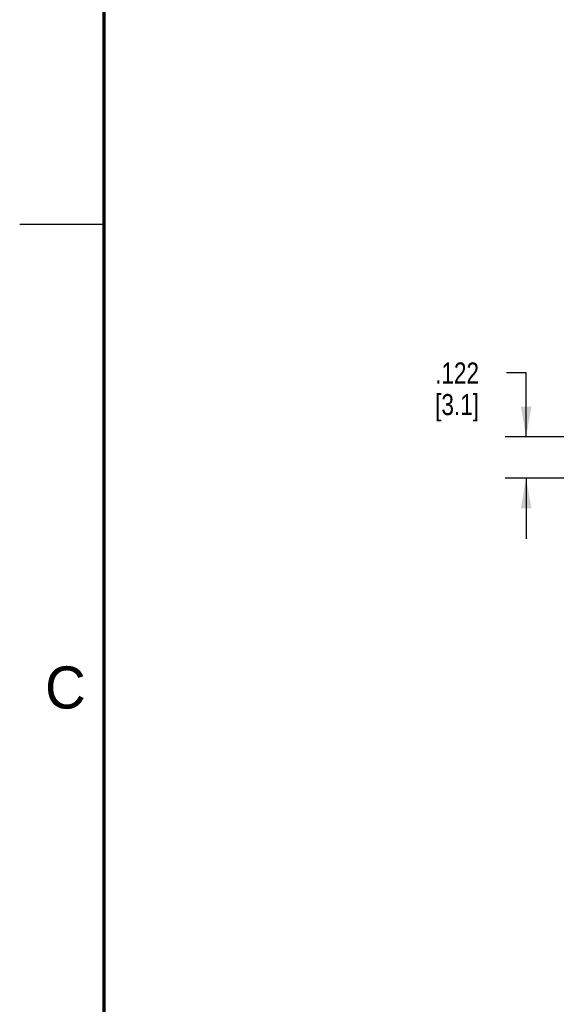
# Model space of a CAD drawing. Header units: inches. Extents: x 0 to 34, y 0 to 22.
# Tile 10 of 30: x 0 to 3.2, y 11.9 to 17.7. Entities that reach past the tile are written whole.
import ezdxf

# ---------------------------------------------------------------- set-up
doc = ezdxf.new("R2010")
doc.units = ezdxf.units.IN
doc.header["$LTSCALE"] = 1.87
doc.header["$MEASUREMENT"] = 0
doc.layers.get('0').update_dxf_attribs({"linetype": 'CONTINUOUS'})
doc.layers.add('DIMENSIONS', color=7, linetype='CONTINUOUS')
doc.styles.get("Standard").update_dxf_attribs({"font": 'txt', "width": 0.8})
doc.styles.add('TEXTSTYLE_2', font='txt')
doc.dimstyles.new('DIMSTYLE_1', dxfattribs={"dimtxt": 0.125, "dimasz": 0.18, "dimexe": 0.125, "dimexo": 0.0625, "dimgap": 0.0625, "dimtad": 0, "dimtih": 1, "dimtoh": 1, "dimdec": 3, "dimlfac": 0.5, "dimzin": 4, "dimdsep": 46, "dimtxsty": 'STANDARD', "dimblk": '_FILLED', "dimblk1": '_FILLED', "dimblk2": '_FILLED', "dimcen": 0.09, "dimadec": 0, "dimazin": 0, "dimtp": 0.001, "dimtm": 0.001, "dimtfac": 1, "dimtdec": 3, "dimtofl": 0, "dimtmove": 0, "dimatfit": 3, "dimldrblk": '_FILLED', "dimfxl": 1, "dimtolj": 1, "dimtzin": 4, "dimarcsym": 0})

# ---------------------------------------------------------------- blocks, each defined once
blk = doc.blocks.new('_FILLED')
at = {"color": 0, "linetype": 'BYBLOCK'}
blk.add_solid([(0, 0), (-1, 0.174), (-1, -0.174)], dxfattribs=at)
blk = doc.blocks.new('*D3')
at = {"layer": 'DIMENSIONS', "color": 2, "linetype": 'CONTINUOUS'}
for p, q in [((3.008, 15.6161), (2.8905, 15.6161)), ((3.008, 15.2365), (3.008, 15.6161)), ((4.4255, 15.2365), (2.883, 15.2365)), ((4.6515, 14.9925), (2.883, 14.9925)), ((3.008, 14.9925), (3.008, 14.6325))]:
    blk.add_line(p, q, dxfattribs=at)
at = {"layer": 'DIMENSIONS', "color": 2, "linetype": 'CONTINUOUS', "xscale": 0.18, "yscale": 0.18, "zscale": 0.18}
for p, rotation in [((3.008, 15.2365), 270), ((3.008, 14.9925), 90)]:
    blk.add_blockref('_FILLED', p, dxfattribs=dict(at, rotation=rotation))
at = {"layer": 'DIMENSIONS', "color": 2, "linetype": 'CONTINUOUS', "insert": (2.728, 15.6786), "char_height": 0.125, "width": 0.5, "attachment_point": 3, "line_spacing_factor": 0.9}
blk.add_mtext('.122\\P[3.1]', dxfattribs=at)

msp = doc.modelspace()

# ---------------------------------------------------------------- linework, layer by layer
at = {"color": 2, "linetype": 'CONTINUOUS'}
msp.add_line((0, 16.5), (0.5, 16.5), dxfattribs=at)
at = {"color": 7, "linetype": 'CONTINUOUS', "const_width": 0.02}
msp.add_lwpolyline([(0.5, 21.5), (0.5, 0.5)], dxfattribs=at)

# ---------------------------------------------------------------- texts
at = {"color": 2, "linetype": 'CONTINUOUS', "insert": (0.1508, 13.8746), "char_height": 0.25, "width": 0.25, "attachment_point": 1, "line_spacing_factor": 0.9, "style": 'TEXTSTYLE_2'}
msp.add_mtext('C', dxfattribs=at)

# ---------------------------------------------------------------- dimensions: what is measured, and where the dimension line sits
at = {"layer": 'DIMENSIONS', "color": 2, "linetype": 'CONTINUOUS'}
dim = msp.add_linear_dim(base=(3.008, 14.9925), p1=(4.488, 15.2365), p2=(4.714, 14.9925), angle=270, dimstyle='DIMSTYLE_1', dxfattribs=at)
dim.commit()
dim.dimension.update_dxf_attribs({"geometry": '*D3', "text_midpoint": (2.578, 15.5224), "dimtype": 160})

doc.saveas('drawing.dxf')
